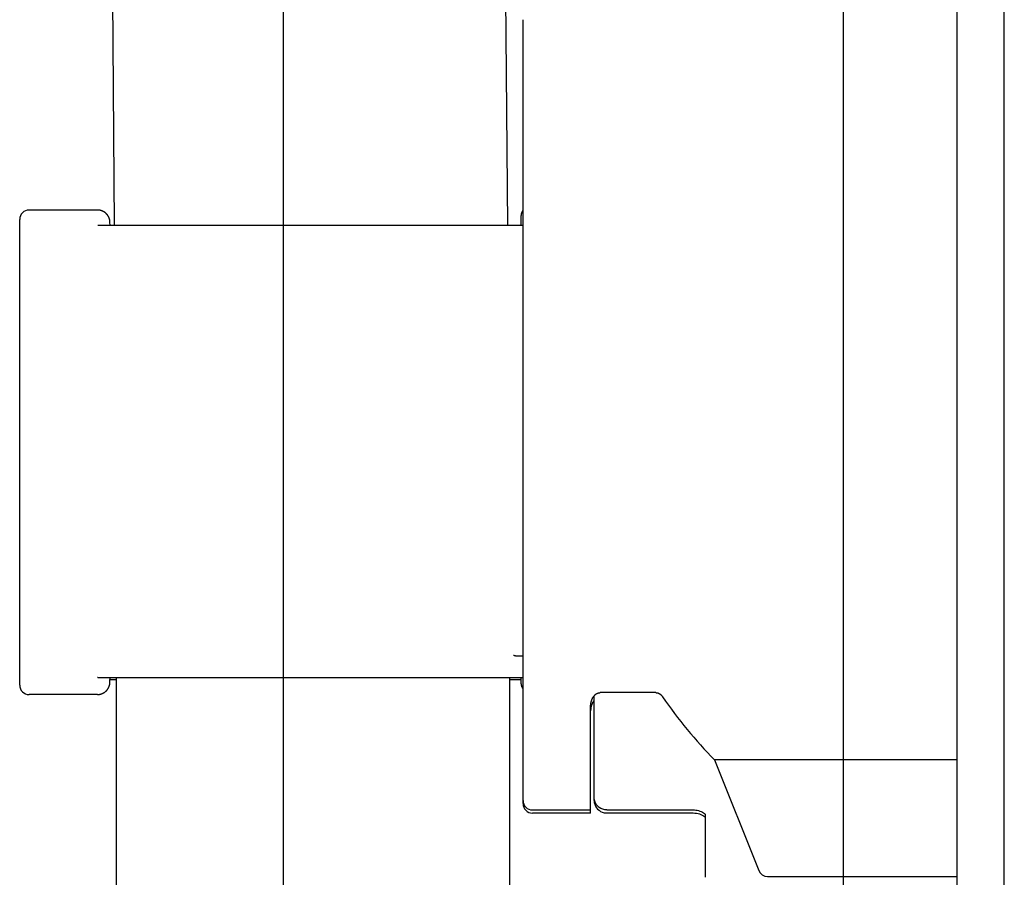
# Model space of a CAD drawing. Header units: inches. Extents: x 0 to 155, y 0 to 100.
# Tile 95 of 102: x 106.78 to 108.34, y 56.22 to 57.58. Entities that reach past the tile are written whole.
import ezdxf

# ---------------------------------------------------------------- set-up
doc = ezdxf.new("R2010")
doc.units = ezdxf.units.IN
doc.header["$LTSCALE"] = 8.5
doc.header["$MEASUREMENT"] = 0
doc.layers.get('0').update_dxf_attribs({"linetype": 'CONTINUOUS'})
doc.layers.add('REAR_DOOR_ASSEMBLY', color=7, linetype='CONTINUOUS')

msp = doc.modelspace()

# ---------------------------------------------------------------- linework, layer by layer
at = {"color": 7, "linetype": 'Continuous'}
for p, q in [((108.085, 54.4659), (108.085, 84.9172)), ((107.1945, 84.6327), (107.1945, 54.7505))]:
    msp.add_line(p, q, dxfattribs=at)
at = {"layer": 'REAR_DOOR_ASSEMBLY', "color": 7, "linetype": 'Continuous'}
for p, q in [((108.2655, 53.7016), (108.2655, 85.6816)), ((108.3405, 53.7016), (108.3405, 85.6816)), ((106.8403, 67.0676), (106.9259, 57.2555)), ((107.5755, 56.3359), (107.5755, 57.5818)), ((106.899, 57.2793), (106.7905, 57.2793)), ((106.7755, 56.5243), (106.7755, 57.2643)), ((107.5721, 57.2683), (107.5718, 57.2555)), ((107.5722, 57.2697), (107.5721, 57.2696)), ((107.5721, 57.2696), (107.5721, 57.2695)), ((107.5721, 57.2695), (107.5721, 57.2694)), ((107.5721, 57.2694), (107.5721, 57.2693)), ((107.5721, 57.2693), (107.5721, 57.2692)), ((107.5721, 57.2692), (107.5721, 57.2691)), ((107.5721, 57.2691), (107.5721, 57.269)), ((107.5721, 57.269), (107.5721, 57.2689)), ((107.5721, 57.2689), (107.5721, 57.2688)), ((107.5721, 57.2688), (107.5721, 57.2687)), ((107.5721, 57.2687), (107.5721, 57.2684)), ((107.5721, 57.2684), (107.5721, 57.2683)), ((107.5723, 57.2707), (107.5722, 57.2706)), ((107.5722, 57.2706), (107.5722, 57.2704)), ((107.5722, 57.2704), (107.5722, 57.2703)), ((107.5722, 57.2703), (107.5722, 57.2701)), ((107.5722, 57.2701), (107.5722, 57.27)), ((107.5722, 57.27), (107.5722, 57.2699)), ((107.5722, 57.2699), (107.5722, 57.2698)), ((107.5722, 57.2698), (107.5722, 57.2697)), ((106.9046, 57.2555), (107.575, 57.2555)), ((106.9189, 57.2619), (106.9189, 57.262)), ((106.9189, 57.2617), (106.9189, 57.2619)), ((106.9189, 57.2615), (106.9189, 57.2617)), ((106.9189, 57.2614), (106.9189, 57.2615)), ((106.9189, 57.2613), (106.9189, 57.2614)), ((106.919, 57.2612), (106.9189, 57.2613)), ((106.919, 57.261), (106.919, 57.2612)), ((106.919, 57.261), (106.919, 57.261)), ((106.919, 57.2609), (106.919, 57.261)), ((106.919, 57.2607), (106.919, 57.2609)), ((106.919, 57.2606), (106.919, 57.2607)), ((106.919, 57.2605), (106.919, 57.2606)), ((106.919, 57.2604), (106.919, 57.2605)), ((106.919, 57.2603), (106.919, 57.2604)), ((106.919, 57.2603), (106.919, 57.2603)), ((106.919, 57.2601), (106.919, 57.2603)), ((106.919, 57.2601), (106.919, 57.2601)), ((106.919, 57.2599), (106.919, 57.26)), ((106.919, 57.2598), (106.919, 57.2599)), ((106.919, 57.2596), (106.919, 57.2598)), ((106.9191, 57.2555), (106.919, 57.2596)), ((107.5755, 56.5356), (106.9048, 56.5356)), ((106.9189, 56.529), (106.9191, 56.5356)), ((106.9189, 56.5288), (106.919, 56.529)), ((106.9189, 56.5287), (106.9189, 56.5288)), ((106.9189, 56.5286), (106.9189, 56.5287)), ((106.9189, 56.5285), (106.9189, 56.5286)), ((106.9189, 56.5284), (106.9189, 56.5285)), ((106.9189, 56.5283), (106.9189, 56.5284)), ((106.9189, 56.5282), (106.9189, 56.5283)), ((106.9189, 56.5281), (106.9189, 56.5282)), ((106.9189, 56.528), (106.9189, 56.5281)), ((106.9189, 56.5279), (106.9189, 56.528)), ((106.9189, 56.5278), (106.9189, 56.5279)), ((106.919, 56.5313), (106.9191, 56.5356)), ((106.919, 56.5333), (106.9289, 56.5333)), ((106.9289, 56.5356), (106.9289, 55.7486)), ((107.5539, 56.5333), (107.5719, 56.5333)), ((107.5719, 56.5356), (107.572, 56.5333)), ((107.5719, 56.5356), (107.572, 56.529)), ((107.572, 56.529), (107.572, 56.5288)), ((107.572, 56.5288), (107.572, 56.5286)), ((107.572, 56.5286), (107.572, 56.5285)), ((107.572, 56.5285), (107.572, 56.5284)), ((107.572, 56.5284), (107.572, 56.5283)), ((107.572, 56.5283), (107.5721, 56.5282)), ((107.5721, 56.5282), (107.5721, 56.5281)), ((107.5721, 56.5281), (107.5721, 56.528)), ((107.5721, 56.5281), (107.5721, 56.528)), ((107.5721, 56.528), (107.5721, 56.5278)), ((107.5721, 56.5279), (107.5721, 56.5278)), ((106.9188, 56.5272), (106.9189, 56.5273)), ((106.9188, 56.5271), (106.9188, 56.5272)), ((106.9188, 56.5269), (106.9188, 56.5271)), ((106.9188, 56.5267), (106.9188, 56.5269)), ((106.9189, 56.5277), (106.9189, 56.5278)), ((106.9189, 56.5276), (106.9189, 56.5277)), ((106.9189, 56.5275), (106.9189, 56.5276)), ((106.9189, 56.5273), (106.9189, 56.5275)), ((107.5721, 56.5278), (107.5721, 56.5277)), ((107.5721, 56.5277), (107.5721, 56.5276)), ((107.5721, 56.5276), (107.5721, 56.5275)), ((107.5721, 56.5273), (107.5721, 56.5271)), ((107.5721, 56.5271), (107.5722, 56.527)), ((107.5722, 56.5271), (107.5722, 56.5269)), ((107.5722, 56.527), (107.5722, 56.5268)), ((107.5722, 56.5269), (107.5722, 56.5267)), ((107.5722, 56.5267), (107.5722, 56.5265)), ((107.5722, 56.5267), (107.5722, 56.5266)), ((107.5722, 56.5265), (107.5723, 56.5263)), ((107.5722, 56.5265), (107.5722, 56.5264)), ((107.5722, 56.5263), (107.5723, 56.5262)), ((107.5723, 56.5262), (107.5723, 56.526)), ((107.5723, 56.526), (107.5723, 56.5258)), ((107.5723, 56.5258), (107.5724, 56.5255)), ((107.5724, 56.5256), (107.5724, 56.5255)), ((107.5724, 56.5253), (107.5724, 56.5252)), ((107.5725, 56.5251), (107.5725, 56.525)), ((107.5726, 56.5245), (107.5726, 56.5244)), ((107.5727, 56.5243), (107.5727, 56.5242)), ((107.5727, 56.5241), (107.5728, 56.5239)), ((107.5728, 56.5237), (107.5729, 56.5236)), ((107.5729, 56.5235), (107.5729, 56.5233)), ((107.573, 56.5232), (107.573, 56.5231)), ((107.5731, 56.5228), (107.5731, 56.5227)), ((107.5732, 56.5226), (107.5732, 56.5225)), ((107.5733, 56.5222), (107.5734, 56.5221)), ((107.5734, 56.5219), (107.5735, 56.5218)), ((107.5736, 56.5215), (107.5737, 56.5214)), ((107.5739, 56.5209), (107.574, 56.5207)), ((107.5742, 56.5202), (107.5743, 56.52)), ((107.5746, 56.5195), (107.5747, 56.5193)), ((107.575, 56.5188), (107.5751, 56.5186)), ((107.5752, 56.5185), (107.5753, 56.5183)), ((107.5754, 56.5182), (107.5755, 56.5181)), ((107.7868, 56.5123), (107.698, 56.5123)), ((106.899, 56.5093), (106.7905, 56.5093)), ((107.6885, 56.3411), (107.6885, 56.5072)), ((107.683, 56.3209), (107.683, 56.4905)), ((108.2655, 56.4056), (107.8799, 56.4056)), ((107.8799, 56.4056), (107.9501, 56.2297)), ((107.5905, 56.3258), (107.683, 56.3258)), ((107.7085, 56.326), (107.8455, 56.326)), ((107.683, 56.3209), (107.5905, 56.3209)), ((107.7085, 56.3211), (107.8455, 56.3211)), ((107.8624, 56.3166), (107.864, 56.3155)), ((107.864, 56.3155), (107.865, 56.3145)), ((107.865, 56.3145), (107.8654, 56.3141)), ((107.8653, 56.3187), (107.8655, 56.3185)), ((107.8655, 56.2188), (107.8655, 56.3185)), ((107.9641, 56.2201), (108.2655, 56.2201))]:
    msp.add_line(p, q, dxfattribs=at)
at = {"layer": 'REAR_DOOR_ASSEMBLY', "color": 3, "linetype": 'Continuous'}
for p, q in [((107.4653, 67.0676), (107.5509, 57.2555)), ((107.5539, 56.5356), (107.5539, 55.7486))]:
    msp.add_line(p, q, dxfattribs=at)
at = {"layer": 'REAR_DOOR_ASSEMBLY', "color": 7, "linetype": 'Continuous'}
for points in [[(106.9189, 57.262), (106.9188, 57.2621), (106.9188, 57.2622), (106.9188, 57.2623), (106.9188, 57.2624), (106.9188, 57.2625), (106.9188, 57.2626), (106.9188, 57.2627), (106.9187, 57.2628), (106.9187, 57.2629), (106.9187, 57.263), (106.9187, 57.2631), (106.9187, 57.2632), (106.9186, 57.2634), (106.9186, 57.2635), (106.9186, 57.2636), (106.9186, 57.2637), (106.9185, 57.2638), (106.9185, 57.2639), (106.9185, 57.264), (106.9184, 57.2642), (106.9184, 57.2643), (106.9184, 57.2644), (106.9184, 57.2645), (106.9183, 57.2646), (106.9183, 57.2648), (106.9183, 57.2649), (106.9182, 57.265), (106.9182, 57.2651), (106.9181, 57.2652), (106.9181, 57.2654), (106.9181, 57.2655), (106.918, 57.2656), (106.918, 57.2657), (106.9179, 57.2659), (106.9179, 57.266), (106.9178, 57.2661), (106.9178, 57.2663), (106.9178, 57.2664), (106.9177, 57.2665), (106.9177, 57.2666), (106.9176, 57.2668), (106.9175, 57.2669), (106.9175, 57.267), (106.9174, 57.2672), (106.9174, 57.2673), (106.9173, 57.2674), (106.9173, 57.2676), (106.9172, 57.2677), (106.9171, 57.2678), (106.9171, 57.268), (106.917, 57.2681), (106.9169, 57.2683), (106.9169, 57.2684), (106.9168, 57.2685), (106.9167, 57.2687), (106.9166, 57.2688), (106.9166, 57.269), (106.9165, 57.2691), (106.9164, 57.2692), (106.9163, 57.2694), (106.9162, 57.2695), (106.9162, 57.2697), (106.9161, 57.2698), (106.916, 57.27), (106.9159, 57.2701), (106.9158, 57.2703), (106.9157, 57.2704), (106.9156, 57.2706), (106.9155, 57.2707), (106.9154, 57.2709), (106.9153, 57.271), (106.9152, 57.2712), (106.9151, 57.2713), (106.9149, 57.2715), (106.9148, 57.2716), (106.9147, 57.2718), (106.9146, 57.2719), (106.9145, 57.2721), (106.9143, 57.2722), (106.9142, 57.2724), (106.914, 57.2725), (106.9139, 57.2727), (106.9138, 57.2729), (106.9136, 57.273), (106.9134, 57.2732), (106.9133, 57.2734), (106.9131, 57.2735), (106.9129, 57.2737), (106.9128, 57.2739), (106.9126, 57.2741), (106.9124, 57.2742), (106.9122, 57.2744), (106.912, 57.2746), (106.9117, 57.2748), (106.9115, 57.2749), (106.9113, 57.2751), (106.9111, 57.2753), (106.9108, 57.2755), (106.9106, 57.2757), (106.9103, 57.2758), (106.91, 57.276), (106.9097, 57.2762), (106.9094, 57.2764), (106.9091, 57.2766), (106.9088, 57.2768), (106.9085, 57.277), (106.9081, 57.2771), (106.9078, 57.2773), (106.9074, 57.2775), (106.9071, 57.2776), (106.9067, 57.2778), (106.9063, 57.278), (106.9059, 57.2781), (106.9056, 57.2782), (106.9052, 57.2784), (106.9048, 57.2785), (106.9044, 57.2786), (106.9041, 57.2787), (106.9037, 57.2788), (106.9033, 57.2789), (106.9029, 57.2789), (106.9025, 57.279), (106.9021, 57.2791), (106.9017, 57.2791), (106.9013, 57.2792), (106.901, 57.2792), (106.9006, 57.2793), (106.9002, 57.2793), (106.8998, 57.2793), (106.8994, 57.2793), (106.899, 57.2793)], [(107.5755, 57.2793), (107.5754, 57.2793), (107.5753, 57.2791), (107.5752, 57.2789), (107.5751, 57.2787), (107.575, 57.2785), (107.5749, 57.2783), (107.5748, 57.2781), (107.5747, 57.278), (107.5746, 57.2778), (107.5745, 57.2776), (107.5744, 57.2774), (107.5743, 57.2773), (107.5742, 57.2771), (107.5741, 57.2769), (107.574, 57.2767), (107.5739, 57.2766), (107.5739, 57.2764), (107.5738, 57.2762), (107.5737, 57.2761), (107.5736, 57.2759), (107.5736, 57.2757), (107.5735, 57.2756), (107.5735, 57.2754), (107.5734, 57.2753), (107.5733, 57.2751), (107.5733, 57.275), (107.5732, 57.2748), (107.5732, 57.2746), (107.5731, 57.2745), (107.5731, 57.2744), (107.573, 57.2742), (107.573, 57.2741), (107.5729, 57.2739), (107.5729, 57.2738), (107.5729, 57.2736), (107.5728, 57.2735), (107.5728, 57.2734), (107.5727, 57.2732), (107.5727, 57.2731), (107.5727, 57.273), (107.5727, 57.2729), (107.5726, 57.2728), (107.5726, 57.2726), (107.5726, 57.2725), (107.5725, 57.2724), (107.5725, 57.2723), (107.5725, 57.2722), (107.5725, 57.2721), (107.5725, 57.272), (107.5724, 57.2718), (107.5724, 57.2717), (107.5724, 57.2716), (107.5724, 57.2715), (107.5724, 57.2714), (107.5723, 57.2713), (107.5723, 57.2712), (107.5723, 57.2711), (107.5723, 57.2711), (107.5723, 57.271), (107.5723, 57.2709), (107.5723, 57.2707)], [(106.8995, 57.2548), (106.8999, 57.2549), (106.9004, 57.255), (106.9008, 57.2551), (106.9013, 57.2552), (106.9017, 57.2552), (106.9022, 57.2553), (106.9026, 57.2554), (106.903, 57.2554), (106.9035, 57.2554), (106.9039, 57.2555), (106.9043, 57.2555), (106.9046, 57.2555)], [(107.5755, 57.2548), (107.5755, 57.2549), (107.5755, 57.2549), (107.5755, 57.255), (107.5755, 57.2551), (107.5754, 57.2551), (107.5754, 57.2552), (107.5754, 57.2553), (107.5754, 57.2553), (107.5753, 57.2553), (107.5753, 57.2554), (107.5752, 57.2554), (107.5752, 57.2554), (107.5751, 57.2555), (107.5751, 57.2555), (107.575, 57.2555), (107.575, 57.2555)], [(107.5605, 56.5719), (107.5606, 56.5719), (107.5608, 56.5718), (107.561, 56.5718), (107.5611, 56.5717), (107.5613, 56.5716), (107.5615, 56.5716), (107.5617, 56.5715), (107.5618, 56.5715), (107.562, 56.5714), (107.5622, 56.5714), (107.5624, 56.5713), (107.5626, 56.5713), (107.5628, 56.5712), (107.5631, 56.5712), (107.5633, 56.5711), (107.5635, 56.5711), (107.5637, 56.571), (107.564, 56.571), (107.5642, 56.571), (107.5645, 56.5709), (107.5647, 56.5709), (107.565, 56.5709), (107.5652, 56.5708), (107.5655, 56.5708), (107.5658, 56.5708), (107.5661, 56.5707), (107.5664, 56.5707), (107.5667, 56.5707), (107.567, 56.5707), (107.5673, 56.5707), (107.5676, 56.5707), (107.5679, 56.5706), (107.5682, 56.5706), (107.5686, 56.5706), (107.5689, 56.5706), (107.5755, 56.5706)], [(106.9048, 56.5356), (106.9047, 56.5356), (106.9042, 56.5356), (106.9038, 56.5356), (106.9034, 56.5356), (106.9029, 56.5356), (106.9025, 56.5357), (106.9021, 56.5358), (106.9016, 56.5358), (106.9012, 56.5359), (106.9007, 56.536), (106.9003, 56.5361), (106.8998, 56.5362), (106.8994, 56.5363)], [(106.899, 56.5093), (106.8993, 56.5093), (106.8997, 56.5093), (106.9001, 56.5093), (106.9005, 56.5094), (106.9009, 56.5094), (106.9013, 56.5094), (106.9017, 56.5095), (106.902, 56.5096), (106.9024, 56.5096), (106.9028, 56.5097), (106.9032, 56.5098), (106.9036, 56.5099), (106.904, 56.51), (106.9044, 56.5101), (106.9047, 56.5102), (106.9051, 56.5103), (106.9055, 56.5104), (106.9059, 56.5105), (106.9063, 56.5107), (106.9066, 56.5108), (106.907, 56.511), (106.9073, 56.5112), (106.9077, 56.5113), (106.908, 56.5115), (106.9084, 56.5117), (106.9087, 56.5118), (106.909, 56.512), (106.9093, 56.5122), (106.9096, 56.5124), (106.9099, 56.5126), (106.9101, 56.5127), (106.9104, 56.5129), (106.9107, 56.5131), (106.9109, 56.5133), (106.9112, 56.5135), (106.9114, 56.5137), (106.9116, 56.5138), (106.9118, 56.514), (106.912, 56.5142), (106.9123, 56.5144), (106.9124, 56.5146), (106.9126, 56.5147), (106.9128, 56.5149), (106.913, 56.5151), (106.9132, 56.5152), (106.9133, 56.5154), (106.9135, 56.5156), (106.9137, 56.5158), (106.9138, 56.5159), (106.914, 56.5161), (106.9141, 56.5163), (106.9143, 56.5164), (106.9144, 56.5166), (106.9145, 56.5168), (106.9147, 56.5169), (106.9148, 56.5171), (106.9149, 56.5173), (106.915, 56.5174), (106.9152, 56.5176), (106.9153, 56.5178), (106.9154, 56.5179), (106.9155, 56.5181), (106.9156, 56.5183), (106.9157, 56.5184), (106.9158, 56.5186), (106.9159, 56.5187), (106.916, 56.5189), (106.9161, 56.5191), (106.9162, 56.5192), (106.9163, 56.5194), (106.9164, 56.5195), (106.9165, 56.5197), (106.9166, 56.5199), (106.9167, 56.52), (106.9167, 56.5202), (106.9168, 56.5203), (106.9169, 56.5205), (106.917, 56.5206), (106.917, 56.5208), (106.9171, 56.5209), (106.9172, 56.5211), (106.9172, 56.5212), (106.9173, 56.5214), (106.9174, 56.5215), (106.9174, 56.5217), (106.9175, 56.5218), (106.9176, 56.522), (106.9176, 56.5221), (106.9177, 56.5222), (106.9177, 56.5224), (106.9178, 56.5225), (106.9178, 56.5227), (106.9179, 56.5228), (106.9179, 56.5229), (106.918, 56.5231), (106.918, 56.5232), (106.918, 56.5233), (106.9181, 56.5235), (106.9181, 56.5236), (106.9182, 56.5237), (106.9182, 56.5239), (106.9182, 56.524), (106.9183, 56.5241), (106.9183, 56.5242), (106.9183, 56.5244), (106.9184, 56.5245), (106.9184, 56.5246), (106.9184, 56.5247), (106.9184, 56.5249), (106.9185, 56.525), (106.9185, 56.5251), (106.9185, 56.5252), (106.9186, 56.5253), (106.9186, 56.5254), (106.9186, 56.5256), (106.9186, 56.5257), (106.9186, 56.5258), (106.9187, 56.5259), (106.9187, 56.526), (106.9187, 56.5261), (106.9187, 56.5262), (106.9187, 56.5263), (106.9187, 56.5264), (106.9188, 56.5265), (106.9188, 56.5266), (106.9188, 56.5267)], [(107.5721, 56.5275), (107.5721, 56.5274), (107.5721, 56.5273)], [(107.5724, 56.5255), (107.5724, 56.5253), (107.5725, 56.525), (107.5725, 56.5248), (107.5726, 56.5245), (107.5727, 56.5242), (107.5728, 56.524), (107.5728, 56.5237), (107.5729, 56.5234), (107.573, 56.5231), (107.5731, 56.5228), (107.5732, 56.5225), (107.5733, 56.5222), (107.5735, 56.5218), (107.5736, 56.5215), (107.5738, 56.5212), (107.5739, 56.5208), (107.5741, 56.5205), (107.5743, 56.5201), (107.5745, 56.5197)], [(107.5737, 56.5213), (107.5738, 56.5211), (107.5738, 56.521)], [(107.574, 56.5206), (107.5741, 56.5205), (107.5742, 56.5203)], [(107.5744, 56.5199), (107.5744, 56.5198), (107.5745, 56.5196)], [(107.5745, 56.5197), (107.5747, 56.5194), (107.5749, 56.5191), (107.5751, 56.5187), (107.5753, 56.5184), (107.5755, 56.5181)], [(107.5748, 56.5192), (107.5749, 56.5191), (107.5749, 56.5189)], [(107.683, 56.4905), (107.683, 56.4911), (107.683, 56.4917), (107.683, 56.4922), (107.6831, 56.4928), (107.6831, 56.4934), (107.6832, 56.4939), (107.6833, 56.4945), (107.6833, 56.495), (107.6834, 56.4956), (107.6835, 56.4961), (107.6836, 56.4967), (107.6838, 56.4972), (107.6839, 56.4978), (107.684, 56.4983), (107.6842, 56.4988), (107.6843, 56.4993), (107.6845, 56.4998), (107.6847, 56.5003), (107.6848, 56.5008), (107.685, 56.5012), (107.6852, 56.5017), (107.6854, 56.5021), (107.6856, 56.5026), (107.6858, 56.503), (107.686, 56.5034), (107.6862, 56.5038), (107.6864, 56.5042), (107.6867, 56.5046), (107.6869, 56.5049), (107.6871, 56.5053), (107.6873, 56.5056), (107.6876, 56.506), (107.6878, 56.5063), (107.688, 56.5066), (107.6882, 56.5069), (107.6885, 56.5072), (107.6887, 56.5075), (107.6889, 56.5077), (107.6892, 56.508), (107.6894, 56.5082), (107.6896, 56.5085), (107.6899, 56.5087), (107.6901, 56.5089), (107.6903, 56.5091), (107.6906, 56.5093), (107.6908, 56.5095), (107.691, 56.5097), (107.6913, 56.5099), (107.6915, 56.51), (107.6917, 56.5102), (107.6919, 56.5103), (107.6922, 56.5105), (107.6924, 56.5106), (107.6926, 56.5107), (107.6928, 56.5109), (107.693, 56.511), (107.6933, 56.5111), (107.6935, 56.5112), (107.6937, 56.5113), (107.6939, 56.5114), (107.6941, 56.5115), (107.6943, 56.5116), (107.6945, 56.5116), (107.6947, 56.5117), (107.6949, 56.5118), (107.6952, 56.5118), (107.6954, 56.5119), (107.6956, 56.512), (107.6958, 56.512), (107.696, 56.512), (107.6962, 56.5121), (107.6964, 56.5121), (107.6966, 56.5122), (107.6968, 56.5122), (107.697, 56.5122), (107.6972, 56.5122), (107.6974, 56.5122), (107.6976, 56.5122), (107.6978, 56.5123), (107.698, 56.5123)], [(107.7868, 56.5123), (107.787, 56.5123), (107.7872, 56.5122), (107.7874, 56.5122), (107.7876, 56.5122), (107.7878, 56.5122), (107.788, 56.5122), (107.7882, 56.5122), (107.7884, 56.5121), (107.7886, 56.5121), (107.7888, 56.512), (107.789, 56.512), (107.7892, 56.5119), (107.7894, 56.5119), (107.7897, 56.5118), (107.7899, 56.5118), (107.7901, 56.5117), (107.7903, 56.5116), (107.7905, 56.5115), (107.7907, 56.5115), (107.7909, 56.5114), (107.7912, 56.5113), (107.7914, 56.5112), (107.7916, 56.5111), (107.7918, 56.5109), (107.792, 56.5108), (107.7923, 56.5107), (107.7925, 56.5106), (107.7927, 56.5104), (107.7929, 56.5103), (107.7932, 56.5101), (107.7934, 56.5099), (107.7936, 56.5098), (107.7939, 56.5096), (107.7941, 56.5094), (107.7943, 56.5092), (107.7946, 56.509), (107.7948, 56.5088), (107.795, 56.5086), (107.7953, 56.5083), (107.7955, 56.5081), (107.7957, 56.5078), (107.796, 56.5075), (107.7962, 56.5073), (107.7964, 56.507), (107.7967, 56.5067), (107.7969, 56.5064), (107.7971, 56.506), (107.7974, 56.5057)], [(107.6885, 56.5), (107.6885, 56.5), (107.6882, 56.4997), (107.688, 56.4994), (107.6878, 56.4991), (107.6876, 56.4988), (107.6873, 56.4984), (107.6871, 56.4981), (107.6869, 56.4978), (107.6867, 56.4974), (107.6864, 56.497), (107.6862, 56.4966), (107.686, 56.4962), (107.6858, 56.4958), (107.6856, 56.4954), (107.6854, 56.495), (107.6852, 56.4945), (107.685, 56.4941), (107.6848, 56.4936), (107.6847, 56.4931), (107.6845, 56.4927), (107.6843, 56.4922), (107.6842, 56.4917), (107.684, 56.4912), (107.6839, 56.4906), (107.6838, 56.4901), (107.6836, 56.4896), (107.6835, 56.489), (107.6834, 56.4885), (107.6833, 56.4879), (107.6833, 56.4874), (107.6832, 56.4868), (107.6831, 56.4863), (107.6831, 56.4857), (107.683, 56.4852), (107.683, 56.4846), (107.683, 56.484), (107.683, 56.4835)], [(107.7085, 56.326), (107.7053, 56.3262), (107.7023, 56.327), (107.6994, 56.3282), (107.6967, 56.3298), (107.6943, 56.3318), (107.6923, 56.3342), (107.6907, 56.3369), (107.6895, 56.3398), (107.6887, 56.3428), (107.6885, 56.346)], [(107.6885, 56.3411), (107.6887, 56.3379), (107.6895, 56.3349), (107.6906, 56.3321), (107.6922, 56.3295), (107.6941, 56.3272), (107.6963, 56.3253), (107.6987, 56.3236), (107.7015, 56.3224), (107.7044, 56.3215), (107.7075, 56.3211), (107.7085, 56.3211)], [(107.8455, 56.326), (107.8478, 56.3259), (107.8501, 56.3257), (107.8524, 56.3253), (107.8546, 56.3248), (107.8567, 56.3242), (107.8587, 56.3234), (107.8606, 56.3224), (107.8623, 56.3214), (107.8637, 56.3204), (107.8647, 56.3195), (107.8653, 56.3187)], [(107.8455, 56.3211), (107.846, 56.3211), (107.8488, 56.321), (107.8514, 56.3206), (107.8537, 56.3202), (107.856, 56.3195), (107.8583, 56.3187), (107.8605, 56.3177), (107.8624, 56.3166)]]:
    msp.add_lwpolyline(points, dxfattribs=at)
for centre, start, end in [((106.7905, 57.2643), 90, 180), ((106.7905, 56.5243), 180, 270), ((107.5905, 56.3408), 180, 270), ((107.5905, 56.3359), 180, 270)]:
    msp.add_arc(centre, 0.015, start, end, dxfattribs=at)
for centre, major_axis, start_param, end_param in [((108.3755, 56.8968), (0.4965, -0.4965), -1.760244, -1.57521), ((107.964, 56.2351), (0.0106, -0.0106), -1.978749, -0.782291)]:
    msp.add_ellipse(centre, major_axis=major_axis, ratio=0.993802, start_param=start_param, end_param=end_param, dxfattribs=at)

doc.saveas('drawing.dxf')
